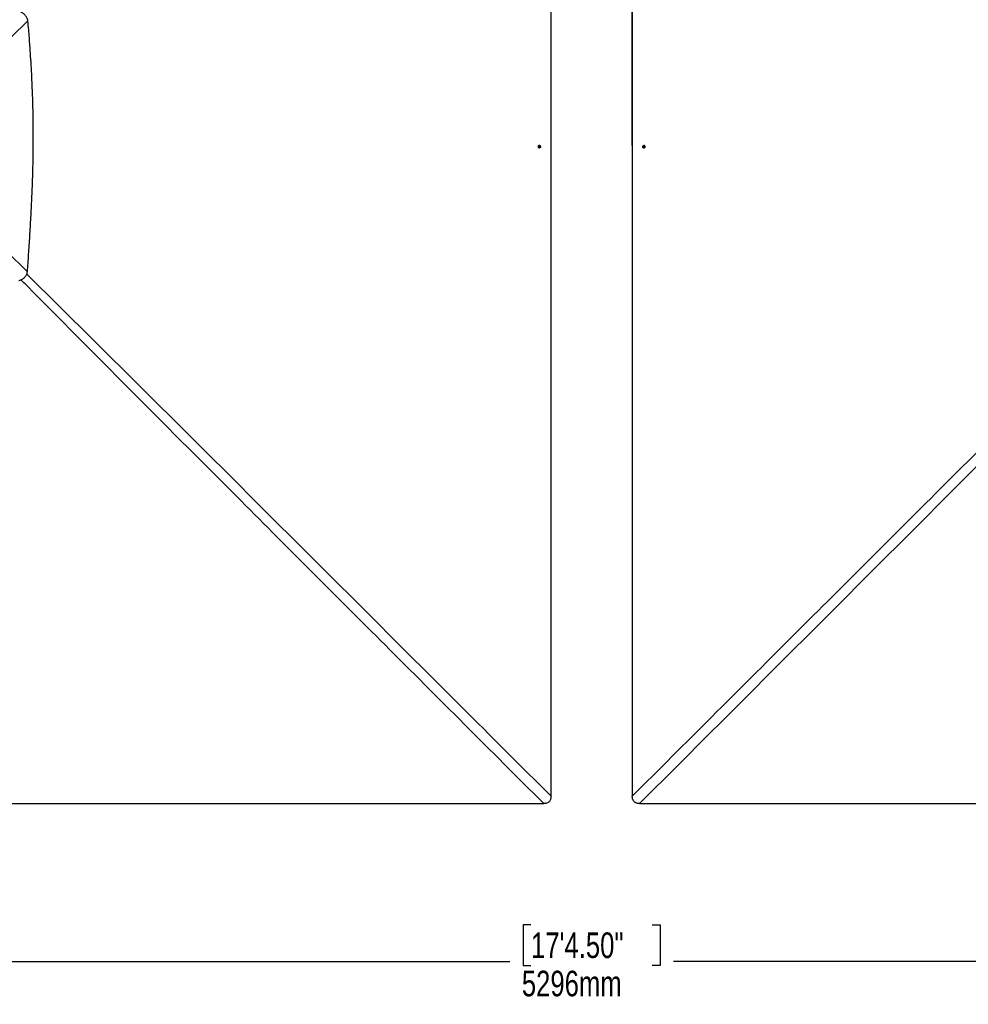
# Model space of a CAD drawing. Header units: millimetres. Extents: x 20 to 22981, y 40 to 19992.
# Tile 70 of 143: x 4544 to 8251, y 8615 to 12463. Entities that reach past the tile are written whole.
import ezdxf

# ---------------------------------------------------------------- set-up
doc = ezdxf.new("R2010")
doc.units = ezdxf.units.MM
doc.header["$LTSCALE"] = 2
doc.layers.add('COMPONENT_GEOMETRY', color=7, linetype='Continuous')
doc.styles.add('SLDTEXTSTYLE0', font='TXT', dxfattribs={"width": 0.75})
doc.dimstyles.new('SLDDIMSTYLE0', dxfattribs={"dimtxt": 100, "dimasz": 6.604, "dimexe": 0, "dimexo": 0.0625, "dimgap": 25, "dimtad": 0, "dimtih": 1, "dimtoh": 1, "dimdec": 0, "dimrnd": 1e-09, "dimzin": 12, "dimdsep": 46, "dimtxsty": 'SLDTEXTSTYLE0', "dimsah": 1, "dimcen": 0.09, "dimadec": 0, "dimazin": 3, "dimtfac": 1, "dimtdec": 0, "dimtofl": 0, "dimtmove": 0, "dimatfit": 3, "dimfxl": 1, "dimfrac": 2, "dimtolj": 1, "dimtzin": 12, "dimarcsym": 0})

# ---------------------------------------------------------------- blocks, each defined once
blk = doc.blocks.new('_D_2')
at = {"layer": 'COMPONENT_GEOMETRY', "color": 7}
for p, q in [((1483.4, 11965.7), (1483.4, 8775.3)), ((12075.2, 11965.7), (12075.2, 8775.3)), ((6542.3, 8925.7), (6511.8, 8925.7)), ((6511.8, 8925.7), (6511.8, 8767)), ((7016.3, 8925.7), (7046.8, 8925.7)), ((7046.8, 8925.7), (7046.8, 8767)), ((1483.4, 8781.7), (6459.3, 8781.7)), ((12075.2, 8781.7), (7099.3, 8781.7)), ((6511.8, 8767), (6542.3, 8767)), ((7046.8, 8767), (7016.3, 8767))]:
    blk.add_line(p, q, dxfattribs=at)
for points in [[(1483.4, 8781.7), (1490, 8780.7), (1490, 8782.7)], [(12075.2, 8781.7), (12068.6, 8782.7), (12068.6, 8780.7)]]:
    blk.add_solid(points, dxfattribs=at)
at = {"layer": 'COMPONENT_GEOMETRY', "color": 7, "char_height": 100, "attachment_point": 1, "style": 'SLDTEXTSTYLE0'}
for s, insert in [('17\'4.50"', (6542.3, 8895.9)), ('5296mm', (6506.5, 8746.3))]:
    blk.add_mtext(s, dxfattribs=dict(at, insert=insert))
blk = doc.blocks.new('_D_3')
at = {"layer": 'COMPONENT_GEOMETRY', "color": 7}
for p, q in [((7626.6, 16890), (7596.1, 16890)), ((7596.1, 16890), (7596.1, 16731.2)), ((7993.1, 16890), (8023.6, 16890)), ((8023.6, 16890), (8023.6, 16731.2)), ((6620.5, 11970.8), (6620.5, 16752.3)), ((6620.5, 16745.9), (6938.1, 16745.9)), ((6938.1, 11970.8), (6938.1, 16752.3)), ((6938.1, 16745.9), (7543.6, 16745.9)), ((7596.1, 16731.2), (7626.6, 16731.2)), ((8023.6, 16731.2), (7993.1, 16731.2))]:
    blk.add_line(p, q, dxfattribs=at)
for points in [[(6620.5, 16745.9), (6627.1, 16744.9), (6627.1, 16746.9)], [(6938.1, 16745.9), (6931.5, 16746.9), (6931.5, 16744.9)]]:
    blk.add_solid(points, dxfattribs=at)
at = {"layer": 'COMPONENT_GEOMETRY', "color": 7, "char_height": 100, "attachment_point": 1, "style": 'SLDTEXTSTYLE0'}
for s, insert in [('6.25in', (7626.6, 16860.1)), ('159mm', (7574, 16710.5))]:
    blk.add_mtext(s, dxfattribs=dict(at, insert=insert))

msp = doc.modelspace()

# ---------------------------------------------------------------- linework, layer by layer
at = {"color": 7, "linetype": 'Continuous', "lineweight": 25}
for p, q in [((6571.69, 11965.05), (6571.94, 11968.5)), ((6571.94, 11968.5), (6574.69, 11969.98)), ((6573.8, 11969.5), (6574.44, 11968.99)), ((6574.44, 11968.99), (6575.69, 11968)), ((6574.69, 11969.98), (6577.19, 11968.01)), ((6575.69, 11968), (6575.57, 11966.28)), ((6575.69, 11968), (6577.19, 11968.01)), ((6577.19, 11968.01), (6576.94, 11964.55)), ((6981.39, 11965.04), (6981.64, 11968.49)), ((6981.64, 11968.49), (6984.38, 11969.98)), ((6983.13, 11968.49), (6981.64, 11968.49)), ((6983.01, 11966.76), (6983.13, 11968.49)), ((6983.13, 11968.49), (6984.51, 11969.23)), ((6984.38, 11969.98), (6986.88, 11968.01)), ((6984.51, 11969.23), (6985, 11969.5)), ((6986.88, 11968.01), (6986.64, 11964.56)), ((6574.19, 11963.07), (6571.69, 11965.05)), ((6574.07, 11963.81), (6573.59, 11963.55)), ((6575.44, 11964.55), (6574.07, 11963.81)), ((6576.94, 11964.55), (6574.19, 11963.07)), ((6575.57, 11966.28), (6575.44, 11964.55)), ((6575.44, 11964.55), (6576.94, 11964.55)), ((6983.89, 11963.07), (6981.39, 11965.04)), ((6982.89, 11965.04), (6981.39, 11965.04)), ((6982.89, 11965.04), (6983.01, 11966.76)), ((6984.14, 11964.05), (6982.89, 11965.04)), ((6986.64, 11964.56), (6983.89, 11963.07)), ((6984.77, 11963.55), (6984.14, 11964.05)), ((4562.81, 11455.47), (4562.92, 11455.58))]:
    msp.add_line(p, q, dxfattribs=at)
at = {"color": 7, "linetype": 'Continuous', "lineweight": 25, "flags": 128}
for points in [[(6620.49, 11968.27), (6620.49, 12608.87), (6620.51, 13249.46), (6620.54, 13878.83), (6620.57, 14452.18)], [(6938.01, 14452.18), (6938.04, 13878.83), (6938.07, 13249.46), (6938.09, 12608.87), (6938.09, 11968.27)], [(6578.6, 11966.14), (6578.41, 11967.98), (6577.62, 11969.6), (6576.34, 11970.75), (6574.78, 11971.26), (6573.17, 11971.05), (6571.74, 11970.15), (6570.73, 11968.7), (6570.29, 11966.92), (6570.47, 11965.07), (6571.26, 11963.45), (6572.54, 11962.3), (6574.1, 11961.79), (6575.72, 11962), (6577.14, 11962.9), (6578.15, 11964.35), (6578.6, 11966.14)], [(6620.57, 9428.35), (6620.54, 10057.71), (6620.51, 10687.07), (6620.49, 11327.67), (6620.49, 11968.27)], [(6938.09, 11968.27), (6938.09, 11327.67), (6938.07, 10687.07), (6938.04, 10057.71), (6938.01, 9428.35)], [(6979.98, 11966.91), (6980.17, 11965.07), (6980.96, 11963.45), (6982.23, 11962.3), (6983.8, 11961.79), (6985.41, 11962), (6986.83, 11962.91), (6987.84, 11964.36), (6988.29, 11966.14), (6988.1, 11967.98), (6987.31, 11969.6), (6986.04, 11970.75), (6984.48, 11971.26), (6982.86, 11971.05), (6981.44, 11970.14), (6980.43, 11968.69), (6979.98, 11966.91)], [(6985.06, 11969.45), (6984.83, 11969.38), (6984.51, 11969.23)], [(6573.53, 11963.6), (6573.75, 11963.66), (6574.07, 11963.81)], [(4051.92, 9399.71), (4692.52, 9399.7), (5333.11, 9399.68), (5962.47, 9399.66), (6591.82, 9399.62)], [(6966.76, 9399.62), (7596.11, 9399.66), (8225.47, 9399.68), (8866.06, 9399.7), (9506.66, 9399.71)]]:
    msp.add_lwpolyline(points, dxfattribs=at)
at = {"color": 7, "linetype": 'Continuous', "lineweight": 25}
for centre, radius, start, end in [((6572.89, 11967.04), 2.5, 51.49051, 72.40814), ((6572.41, 11966.56), 3.17, 354.91532, 50.16894), ((6569.88, 11966.51), 10.63, 355.89688, 20.89848), ((6988.7, 11966.51), 10.63, 159.10152, 175.89721), ((6986.03, 11966.62), 3.02, 120.21712, 177.29703), ((6572.56, 11966.42), 3.02, 300.15932, 357.30967), ((6569.88, 11966.51), 10.63, 339.38327, 355.89688), ((6988.7, 11966.51), 10.63, 175.89721, 200.61673), ((6986.16, 11966.48), 3.16, 174.9002, 230.20864), ((6985.69, 11966), 2.49, 231.54636, 252.21017)]:
    msp.add_arc(centre, radius, start, end, dxfattribs=at)
for points, knots in [([(4576.52, 12458.73), (4575.31, 12462.56), (4573.45, 12468.46), (4569.3, 12475.66), (4565.44, 12480.82), (4560.89, 12485.45), (4555.79, 12489.37), (4550.28, 12492.61), (4546.39, 12494.17), (4544.42, 12494.97)], [0, 0, 0, 0, 0.23836382, 0.36638076, 0.49132724, 0.62053671, 0.75044622, 0.87324274, 1, 1, 1, 1]), ([(4576.52, 12458.73), (4541.44, 12424.51), (4483.56, 12368.07), (4402.35, 12290.09), (4344.53, 12235.55), (4297.77, 12192.5), (4262.22, 12160.71), (4226.21, 12129.43), (4201.18, 12109.68), (4188.66, 12099.81)], [0, 0, 0, 0, 0.277695, 0.4581314, 0.6385805, 0.7288749, 0.8191674, 0.9095913, 1, 1, 1, 1]), ([(4574.78, 11477.72), (4576.31, 11500.56), (4579.41, 11546.97), (4584.07, 11617.56), (4588.42, 11690.08), (4592.21, 11764.33), (4595.19, 11840.27), (4596.91, 11909.15), (4597.66, 11970.77), (4597.71, 12024.95), (4597.13, 12080.26), (4595.87, 12136.96), (4594.06, 12189.96), (4591.87, 12239.32), (4589.43, 12285.15), (4586.88, 12326.04), (4584.39, 12361.86), (4582.09, 12392.51), (4579.49, 12424.93), (4577.53, 12447.18), (4576.52, 12458.73)], [0, 0, 0, 0, 0.0699474, 0.1421134, 0.216098, 0.2918514, 0.3691691, 0.4481615, 0.502253, 0.5573434, 0.6135897, 0.6711755, 0.730548, 0.7755281, 0.8220901, 0.8707305, 0.900633, 0.9317723, 0.9646054, 1, 1, 1, 1]), ([(4188.68, 11834.59), (4200.14, 11825.59), (4223.07, 11807.58), (4256.16, 11779.13), (4294.23, 11745.23), (4337.22, 11705.8), (4401.1, 11645.73), (4480.32, 11569.75), (4543.3, 11508.4), (4574.78, 11477.72)], [0, 0, 0, 0, 0.0830759, 0.1661805, 0.249283, 0.3742529, 0.4992254, 0.7496044, 1, 1, 1, 1]), ([(4562.92, 11455.58), (4563.93, 11456.66), (4565.94, 11458.81), (4568.49, 11462.41), (4570.93, 11466.67), (4573.16, 11471.76), (4574.23, 11475.7), (4574.78, 11477.72)], [0, 0, 0, 0, 0.17441237, 0.34671315, 0.51849532, 0.75322759, 1, 1, 1, 1]), ([(4540.66, 11443.6), (4542.02, 11443.95), (4544.68, 11444.65), (4548.5, 11446.05), (4552.91, 11448.07), (4557.87, 11451), (4561.15, 11453.97), (4562.81, 11455.47)], [0, 0, 0, 0, 0.1652591, 0.3248597, 0.4794964, 0.7365719, 1, 1, 1, 1]), ([(6620.57, 9428.35), (6620.51, 9426.4), (6620.38, 9422.5), (6619.26, 9417.34), (6617.55, 9413.02), (6615.48, 9409.54), (6612.79, 9406.5), (6608.72, 9403.3), (6603.45, 9401.03), (6597.39, 9399.79), (6593.68, 9399.68), (6591.82, 9399.62)], [0, 0, 0, 0, 0.1264222, 0.2525718, 0.339466, 0.4262581, 0.513661, 0.6010777, 0.7596734, 0.8797284, 1, 1, 1, 1]), ([(6966.76, 9399.62), (6965.04, 9399.67), (6961.61, 9399.77), (6956.81, 9400.66), (6952.48, 9402.14), (6948.68, 9404.16), (6945.34, 9406.9), (6941.93, 9411.03), (6939.51, 9416.41), (6938.19, 9422.59), (6938.07, 9426.43), (6938.01, 9428.35)], [0, 0, 0, 0, 0.1112531, 0.2223537, 0.3145661, 0.4066477, 0.4996092, 0.5925693, 0.7513863, 0.8755663, 1, 1, 1, 1])]:
    msp.add_open_spline(points, degree=3, knots=knots, dxfattribs=at)
at = {"color": 8, "linetype": 'Continuous', "lineweight": 25}
for points, knots in [([(4571.8, 11468.99), (4582.44, 11458.51), (4662.72, 11379.43), (4812.29, 11231.23), (5089.87, 10955.38), (5575.16, 10471.84), (6108.42, 9939.68), (6503.05, 9545.69), (6620.57, 9428.35)], [0, 0, 0, 0, 0.0155107, 0.1170381, 0.2185662, 0.4216235, 0.8277561, 1, 1, 1, 1]), ([(6938.01, 9428.35), (7144.91, 9634.92), (7539.55, 10028.91), (8072.87, 10560.97), (8468.7, 10955.38), (8746.29, 11231.23), (8895.64, 11379.21), (8975.71, 11458.09), (8986.13, 11468.36)], [0, 0, 0, 0, 0.30334454, 0.57855855, 0.78167845, 0.88323868, 0.98479926, 1, 1, 1, 1]), ([(6591.82, 9399.62), (6385.14, 9606.27), (5990.82, 10000.55), (5458.3, 10533.4), (5063.47, 10928.96), (4787.38, 11206.31), (4639.07, 11355.73), (4559.92, 11435.93), (4549.45, 11446.54)], [0, 0, 0, 0, 0.30314306, 0.57838425, 0.78144627, 0.88297756, 0.9845092, 1, 1, 1, 1]), ([(9008.66, 11446.06), (8998.34, 11435.61), (8919.36, 11355.57), (8771.2, 11206.31), (8495.11, 10928.96), (8011.15, 10444.1), (7478.52, 9911.31), (7084.19, 9517.03), (6966.76, 9399.62)], [0, 0, 0, 0, 0.0152625, 0.1168166, 0.2183712, 0.4214817, 0.8277205, 1, 1, 1, 1])]:
    msp.add_open_spline(points, degree=3, knots=knots, dxfattribs=at)

# ---------------------------------------------------------------- dimensions: what is measured, and where the dimension line sits
at = {"layer": 'COMPONENT_GEOMETRY', "color": 7}
for base, p1, p2, picture, middle in [((6938.09, 16745.92), (6620.49, 11968.27), (6938.09, 11968.27), '_D_3', (7809.87, 16745.92)), ((12075.22, 8781.69), (1483.35, 11968.27), (12075.22, 11968.27), '_D_2', (6779.29, 8781.69))]:
    dim = msp.add_linear_dim(base=base, p1=p1, p2=p2, dimstyle='SLDDIMSTYLE0', dxfattribs=at)
    dim.commit()
    dim.dimension.update_dxf_attribs({"geometry": picture, "text_midpoint": middle, "dimtype": 160})

doc.saveas('drawing.dxf')
